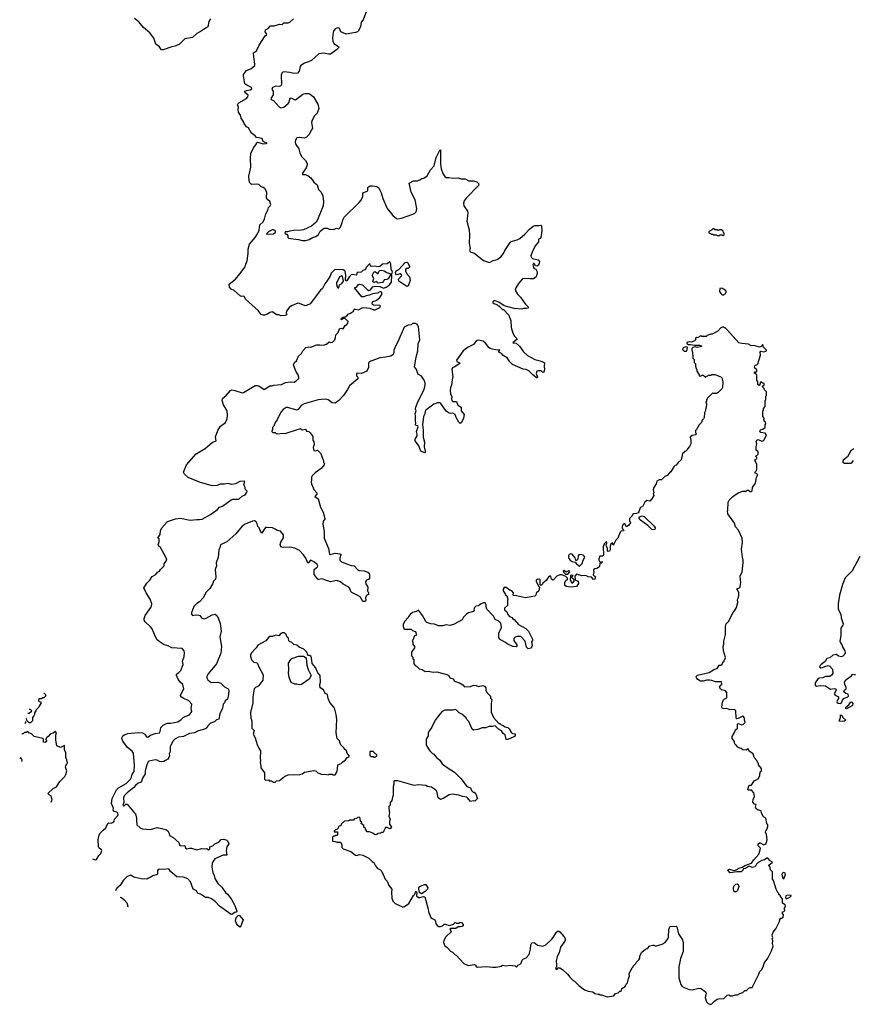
# Model space of a CAD drawing. Extents: x 2086813 to 2278017, y 548126 to 753336.
# Tile 2 of 256: x 2137746 to 2149136, y 567002 to 580461. Entities that reach past the tile are written whole.
import ezdxf

# ---------------------------------------------------------------- set-up
doc = ezdxf.new("R2010")
doc.units = 0

msp = doc.modelspace()

# ---------------------------------------------------------------- linework, layer by layer
at = {"layer": '0CON10XD'}
for points in [[(2140355, 580474), (2140332, 580435), (2140316, 580365), (2140286, 580344), (2140225, 580302), (2140165, 580273), (2140105, 580217), (2140002, 580198), (2139925, 580123), (2139865, 580098), (2139825, 580091), (2139705, 580051), (2139685, 580050), (2139668, 580065), (2139655, 580090), (2139604, 580125), (2139580, 580210), (2139522, 580282), (2139439, 580355), (2139372, 580432), (2139316, 580476)], [(2140898, 578562), (2140903, 578635), (2140944, 578716), (2140980, 578765), (2140982, 578778), (2140994, 578786), (2141075, 578766), (2141115, 578767), (2141129, 578775), (2141102, 578782), (2141075, 578798), (2141059, 578839), (2140980, 578850), (2140963, 578873), (2140915, 578908), (2140873, 578983), (2140847, 578997), (2140815, 579040), (2140800, 579075), (2140770, 579115), (2140761, 579155), (2140737, 579195), (2140731, 579235), (2140737, 579265), (2140724, 579295), (2140730, 579315), (2140739, 579325), (2140846, 579384), (2140864, 579405), (2140866, 579425), (2140861, 579435), (2140821, 579465), (2140817, 579475), (2140820, 579485), (2140843, 579495), (2140896, 579504), (2140916, 579515), (2140912, 579532), (2140848, 579565), (2140823, 579585), (2140803, 579695), (2140805, 579710), (2140845, 579767), (2140902, 579788), (2140959, 579835), (2140961, 579855), (2140943, 579953), (2140942, 580008), (2140980, 580035), (2141016, 580114), (2141099, 580241), (2141118, 580255), (2141122, 580265), (2141102, 580295), (2141105, 580323), (2141139, 580341), (2141175, 580376), (2141225, 580376), (2141295, 580399), (2141334, 580396), (2141353, 580417), (2141415, 580416), (2141438, 580425), (2141485, 580474)], [(2142486, 580584), (2142440, 580460), (2142414, 580426), (2142402, 580365), (2142371, 580305), (2142362, 580295), (2142335, 580287), (2142205, 580263), (2142135, 580297), (2142115, 580341), (2142105, 580348), (2142078, 580345), (2142057, 580335), (2142039, 580315), (2142029, 580285), (2142019, 580215), (2142024, 580165), (2142040, 580135), (2142100, 580095), (2142105, 580080), (2142075, 580047), (2141995, 579991), (2141965, 579988), (2141895, 580002), (2141835, 579996), (2141732, 579905), (2141694, 579884)], [(2141694, 579884), (2141637, 579865), (2141586, 579835), (2141578, 579822), (2141564, 579756), (2141540, 579730), (2141494, 579724), (2141435, 579739), (2141355, 579749), (2141332, 579738), (2141318, 579702), (2141324, 579576), (2141313, 579557), (2141295, 579548), (2141245, 579553), (2141198, 579535), (2141192, 579505), (2141210, 579485), (2141208, 579435), (2141176, 579385), (2141182, 579372), (2141214, 579355), (2141294, 579265), (2141316, 579254), (2141357, 579265), (2141415, 579317), (2141427, 579333), (2141436, 579374), (2141445, 579388), (2141455, 579392), (2141495, 579368), (2141515, 579366), (2141615, 579444), (2141645, 579453), (2141695, 579451), (2141715, 579444), (2141760, 579405), (2141818, 579305), (2141833, 579245), (2141809, 579181), (2141775, 579145), (2141741, 579089), (2141735, 579055), (2141746, 578975), (2141728, 578952), (2141700, 578890), (2141665, 578856), (2141638, 578842), (2141565, 578852), (2141535, 578846), (2141516, 578815), (2141510, 578785), (2141520, 578755), (2141561, 578695), (2141573, 578643), (2141595, 578589), (2141652, 578535), (2141674, 578495), (2141674, 578475), (2141662, 578438), (2141612, 578365), (2141610, 578345), (2141647, 578343), (2141682, 578332), (2141725, 578300), (2141765, 578239), (2141809, 578205), (2141831, 578142), (2141867, 578105), (2141890, 578055), (2141899, 577975), (2141891, 577915), (2141816, 577724), (2141795, 577692), (2141766, 577664), (2141735, 577637), (2141625, 577590), (2141595, 577583), (2141485, 577580), (2141435, 577572), (2141405, 577560), (2141375, 577560), (2141370, 577545), (2141385, 577530), (2141398, 577528), (2141408, 577505), (2141408, 577485), (2141420, 577475), (2141445, 577469), (2141556, 577456), (2141605, 577443), (2141655, 577443), (2141700, 577455), (2141746, 577484), (2141791, 577499), (2141827, 577525), (2141851, 577569), (2141905, 577610), (2141945, 577610), (2141985, 577592), (2141995, 577598), (2142035, 577592), (2142075, 577610), (2142107, 577603), (2142125, 577620), (2142145, 577660), (2142166, 577735), (2142180, 577760), (2142385, 577960), (2142411, 577995), (2142436, 578045), (2142434, 578096), (2142493, 578117), (2142502, 578128), (2142502, 578165), (2142510, 578175), (2142535, 578188), (2142565, 578192), (2142625, 578183), (2142654, 578164), (2142665, 578130), (2142686, 578096), (2142706, 578016), (2142765, 577878), (2142844, 577784), (2142895, 577742), (2142915, 577737), (2142965, 577750), (2143116, 577804), (2143145, 577817), (2143163, 577835), (2143172, 577878), (2143148, 577998), (2143094, 578105), (2143066, 578225), (2143125, 578256), (2143175, 578259), (2143215, 578270), (2143242, 578288), (2143268, 578295), (2143315, 578328), (2143360, 578410), (2143409, 578465), (2143435, 578578), (2143485, 578678), (2143495, 578680), (2143496, 578675), (2143494, 578485), (2143506, 578424), (2143529, 578359), (2143557, 578317), (2143575, 578306), (2143615, 578306), (2143655, 578296), (2143735, 578301), (2143775, 578287), (2143835, 578286), (2143885, 578260), (2143945, 578258), (2143990, 578245), (2144018, 578218), (2144013, 578195), (2143845, 578021), (2143819, 577985), (2143810, 577955), (2143816, 577915), (2143864, 577844), (2143871, 577815), (2143856, 577705), (2143887, 577587), (2143892, 577515), (2143887, 577405), (2143900, 577335), (2143894, 577305), (2143898, 577295), (2143912, 577285), (2143961, 577271), (2143995, 577237), (2144085, 577169), (2144166, 577144), (2144215, 577171), (2144272, 577185), (2144320, 577220), (2144358, 577265), (2144374, 577306), (2144446, 577414), (2144461, 577429), (2144542, 577452), (2144578, 577472), (2144650, 577530), (2144712, 577598), (2144762, 577638), (2144785, 577647), (2144845, 577647), (2144865, 577653), (2144875, 577642), (2144881, 577575), (2144868, 577482), (2144860, 577470), (2144835, 577463), (2144834, 577425), (2144796, 577373), (2144755, 577299), (2144729, 577235), (2144736, 577215), (2144755, 577196), (2144830, 577180), (2144849, 577155), (2144845, 577128), (2144832, 577105), (2144815, 577090), (2144795, 577097), (2144775, 577128), (2144765, 577128), (2144759, 577111), (2144765, 577074), (2144775, 577061), (2144799, 577049), (2144816, 577015), (2144818, 576992), (2144801, 576945), (2144765, 576919), (2144715, 576917), (2144645, 576924), (2144615, 576918), (2144560, 576855), (2144524, 576795), (2144518, 576765), (2144550, 576710), (2144589, 576669), (2144652, 576575), (2144693, 576535), (2144696, 576525), (2144690, 576520), (2144665, 576514), (2144630, 576515), (2144605, 576503), (2144502, 576512), (2144365, 576548), (2144295, 576598), (2144245, 576618), (2144223, 576617), (2144210, 576605), (2144212, 576592), (2144225, 576580), (2144265, 576570), (2144285, 576550), (2144295, 576550), (2144345, 576500), (2144355, 576500), (2144431, 576421), (2144456, 576345), (2144462, 576255), (2144484, 576175), (2144506, 576136), (2144540, 576105), (2144543, 576095), (2144483, 576045), (2144529, 576039), (2144575, 576000), (2144630, 575920), (2144685, 575870), (2144785, 575818), (2144859, 575799), (2144905, 575781), (2144919, 575769), (2144913, 575725), (2144915, 575675), (2144908, 575642), (2144895, 575637), (2144882, 575652), (2144865, 575659), (2144835, 575662), (2144814, 575655), (2144804, 575625), (2144820, 575575), (2144815, 575560), (2144759, 575605), (2144702, 575662), (2144665, 575678), (2144625, 575685), (2144480, 575750), (2144444, 575785), (2144408, 575838), (2144353, 575873), (2144328, 575898), (2144294, 575915), (2144293, 575925), (2144308, 575948), (2144274, 575944), (2144205, 575958), (2144175, 575966), (2144155, 575982), (2144109, 576039), (2144080, 576065), (2144015, 576082), (2143997, 576075), (2143978, 576062), (2143945, 576021), (2143875, 575985), (2143804, 575935), (2143714, 575805), (2143720, 575790), (2143763, 575765), (2143691, 575715), (2143659, 575701), (2143650, 575690), (2143666, 575575), (2143654, 575545), (2143644, 575465), (2143633, 575435), (2143627, 575385), (2143632, 575352), (2143650, 575305), (2143645, 575272), (2143650, 575255), (2143665, 575243), (2143715, 575242), (2143732, 575192), (2143779, 575165), (2143780, 575115), (2143817, 575065), (2143808, 575015), (2143781, 574955), (2143763, 574943), (2143745, 574961), (2143708, 575025), (2143694, 575065), (2143665, 575084), (2143635, 575080), (2143615, 575084), (2143575, 575111), (2143499, 575215), (2143485, 575223), (2143455, 575223), (2143404, 575205), (2143296, 575125), (2143285, 575105), (2143282, 575075), (2143263, 575035), (2143251, 574925), (2143261, 574855), (2143257, 574755), (2143277, 574685), (2143273, 574623), (2143288, 574565), (2143286, 574544), (2143278, 574542), (2143225, 574564), (2143199, 574635), (2143148, 574705), (2143151, 574725), (2143176, 574775), (2143178, 574795), (2143168, 574832), (2143192, 574895), (2143185, 574910), (2143164, 574914), (2143155, 574923), (2143158, 574945), (2143152, 574975), (2143156, 575045), (2143149, 575075), (2143163, 575115), (2143156, 575136), (2143160, 575165), (2143192, 575245), (2143272, 575405), (2143286, 575465), (2143286, 575495), (2143271, 575535), (2143235, 575587), (2143195, 575610), (2143185, 575623), (2143168, 575678), (2143142, 575715), (2143162, 575848), (2143184, 575934), (2143192, 576028), (2143212, 576085), (2143197, 576267), (2143180, 576285), (2143175, 576300), (2143162, 576302), (2143155, 576310), (2143115, 576310), (2143095, 576292), (2143053, 576287), (2143001, 576259), (2142914, 576056), (2142884, 576006), (2142860, 575945), (2142856, 575914), (2142851, 575885), (2142819, 575861), (2142745, 575846), (2142665, 575841), (2142520, 575785), (2142510, 575765), (2142510, 575705), (2142488, 575655), (2142416, 575624), (2142355, 575628), (2142347, 575623), (2142349, 575595), (2142367, 575575), (2142368, 575552), (2142252, 575455), (2142226, 575404), (2142172, 575325), (2142106, 575254), (2142055, 575220), (2142015, 575222), (2141960, 575265), (2141926, 575276), (2141825, 575263), (2141635, 575210), (2141592, 575188), (2141549, 575131), (2141536, 575124), (2141405, 575159), (2141385, 575158), (2141345, 575132), (2141316, 575094), (2141265, 574990), (2141238, 574955), (2141218, 574905), (2141202, 574885), (2141198, 574852), (2141190, 574845), (2141192, 574832), (2141205, 574820), (2141235, 574820), (2141250, 574805), (2141265, 574800), (2141345, 574808), (2141375, 574803), (2141585, 574872), (2141607, 574857), (2141655, 574862), (2141667, 574837), (2141695, 574832), (2141716, 574816), (2141752, 574762), (2141752, 574715), (2141765, 574690), (2141769, 574655), (2141754, 574614), (2141765, 574570), (2141785, 574567), (2141817, 574577), (2141862, 574532), (2141883, 574463), (2141897, 574437), (2141898, 574408), (2141910, 574395), (2141907, 574375), (2141865, 574326), (2141785, 574269), (2141742, 574228), (2141734, 574206), (2141733, 574165), (2141727, 574143), (2141732, 574115), (2141767, 574037), (2141806, 573995), (2141806, 573974), (2141780, 573945), (2141825, 573910), (2141856, 573796), (2141891, 573729)], [(2138739, 568991), (2138775, 568979), (2138795, 568984), (2138828, 569035), (2138855, 569063), (2138868, 569105), (2138865, 569115), (2138833, 569135), (2138821, 569155), (2138820, 569255), (2138833, 569313), (2138842, 569338), (2138885, 569383), (2138925, 569415), (2138952, 569475), (2138965, 569481), (2138995, 569480), (2139027, 569493), (2139036, 569505), (2139041, 569535), (2139089, 569585), (2139093, 569597), (2139088, 569615), (2139075, 569627), (2139039, 569639), (2139025, 569655), (2139026, 569685), (2139002, 569745), (2139009, 569815), (2139068, 569935), (2139098, 569962), (2139199, 570021), (2139259, 570081), (2139274, 570105), (2139284, 570146), (2139309, 570185), (2139315, 570265), (2139300, 570435), (2139282, 570462), (2139221, 570511), (2139155, 570599), (2139143, 570635), (2139146, 570655), (2139157, 570673), (2139175, 570687), (2139225, 570702), (2139365, 570719), (2139425, 570712), (2139456, 570695), (2139480, 570660), (2139496, 570654), (2139535, 570681), (2139595, 570702), (2139657, 570713), (2139667, 570733), (2139673, 570785), (2139705, 570819), (2139760, 570845), (2139805, 570844), (2139905, 570862), (2139954, 570896), (2139985, 570927), (2140065, 570957), (2140096, 571004), (2140090, 571045), (2140096, 571106), (2140059, 571149), (2139978, 571185), (2139955, 571202), (2139945, 571220), (2139945, 571230), (2139990, 571315), (2139977, 571375), (2139937, 571405), (2139910, 571445), (2139888, 571495), (2139888, 571515), (2139920, 571540), (2139946, 571565), (2139981, 571645), (2139971, 571695), (2139993, 571757), (2140000, 571805), (2139993, 571835), (2139965, 571866), (2139826, 571876), (2139775, 571901), (2139718, 571915), (2139650, 571960), (2139624, 571984), (2139601, 572025), (2139554, 572135), (2139533, 572163), (2139461, 572231), (2139449, 572255), (2139446, 572275), (2139461, 572315), (2139540, 572425), (2139549, 572445), (2139550, 572475), (2139530, 572540), (2139472, 572625), (2139443, 572697), (2139485, 572760), (2139525, 572798), (2139558, 572852), (2139605, 572878), (2139631, 572909), (2139656, 572924), (2139668, 572945), (2139720, 572995), (2139722, 573025), (2139743, 573055), (2139758, 573075), (2139748, 573105), (2139672, 573245), (2139648, 573265), (2139638, 573285), (2139650, 573325), (2139650, 573365), (2139640, 573375), (2139640, 573385), (2139667, 573423), (2139672, 573475), (2139690, 573515), (2139762, 573595), (2139795, 573613), (2139875, 573639), (2139945, 573646), (2140075, 573621), (2140165, 573630), (2140205, 573628), (2140240, 573635), (2140351, 573699), (2140448, 573765), (2140475, 573798), (2140515, 573813), (2140635, 573896), (2140665, 573906), (2140735, 573908), (2140745, 573912), (2140785, 573947), (2140825, 573968), (2140850, 574005), (2140852, 574015), (2140828, 574045), (2140827, 574067), (2140808, 574105), (2140820, 574155), (2140755, 574148), (2140695, 574116), (2140645, 574107), (2140595, 574122), (2140542, 574112), (2140485, 574111), (2140445, 574094), (2140375, 574090), (2140205, 574138), (2140050, 574205), (2139997, 574247), (2139984, 574275), (2140024, 574375), (2140156, 574525), (2140280, 574600), (2140375, 574682), (2140429, 574705), (2140422, 574758), (2140452, 574845), (2140492, 574905), (2140557, 574955), (2140581, 575005), (2140586, 575055), (2140581, 575115), (2140533, 575195), (2140514, 575254), (2140518, 575285), (2140568, 575322), (2140625, 575392), (2140645, 575400), (2140685, 575394), (2140785, 575361), (2140805, 575367), (2140965, 575460), (2140995, 575461), (2141012, 575455), (2141085, 575408), (2141165, 575454), (2141194, 575456), (2141215, 575466), (2141324, 575476), (2141380, 575500), (2141445, 575510), (2141495, 575508), (2141521, 575519), (2141560, 575555), (2141562, 575575), (2141551, 575605), (2141518, 575658), (2141487, 575745), (2141503, 575775), (2141530, 575800), (2141555, 575863), (2141595, 575899), (2141616, 575935), (2141655, 575981), (2141695, 575990), (2141725, 575986), (2141804, 576016), (2141848, 576018), (2141875, 576011), (2141910, 576015), (2141938, 576025), (2141975, 576058), (2141995, 576048), (2142019, 576051), (2142050, 576085), (2142063, 576115), (2142064, 576155), (2142096, 576185), (2142115, 576233), (2142135, 576244), (2142168, 576235), (2142191, 576279), (2142216, 576294), (2142230, 576315), (2142232, 576335), (2142226, 576346), (2142185, 576380), (2142175, 576382), (2142145, 576357), (2142139, 576365), (2142145, 576380), (2142165, 576397), (2142195, 576400), (2142218, 576412), (2142232, 576438), (2142265, 576451), (2142305, 576479), (2142317, 576503), (2142335, 576506), (2142375, 576495), (2142425, 576523), (2142448, 576528), (2142530, 576520), (2142585, 576496), (2142604, 576494), (2142669, 576525), (2142677, 576545), (2142669, 576555), (2142581, 576561), (2142568, 576568), (2142563, 576585), (2142573, 576607), (2142615, 576624), (2142665, 576664), (2142694, 576705), (2142694, 576734), (2142685, 576740), (2142665, 576739), (2142635, 576721), (2142597, 576717), (2142565, 576713), (2142526, 576694), (2142482, 576688), (2142445, 576671), (2142422, 576672), (2142320, 576795), (2142352, 576808), (2142375, 576840), (2142395, 576848), (2142429, 576835), (2142495, 576772), (2142515, 576761), (2142535, 576766), (2142571, 576809), (2142595, 576819), (2142666, 576816), (2142715, 576790), (2142755, 576807), (2142795, 576833), (2142826, 576875), (2142832, 576965), (2142825, 576980), (2142807, 576965), (2142780, 576920), (2142761, 576909), (2142725, 576904), (2142712, 576875), (2142702, 576868), (2142645, 576858), (2142634, 576863), (2142625, 576880), (2142585, 576867), (2142573, 576883), (2142583, 576925), (2142562, 576965), (2142585, 577012), (2142605, 577018), (2142635, 576990), (2142645, 576992), (2142652, 577018), (2142667, 577033), (2142687, 577037), (2142725, 577030), (2142764, 577004), (2142815, 576988), (2142825, 576986), (2142835, 576998), (2142839, 577015), (2142822, 577045), (2142816, 577125), (2142805, 577150), (2142767, 577123), (2142705, 577121), (2142665, 577087), (2142645, 577081), (2142595, 577094), (2142547, 577087), (2142539, 577095), (2142537, 577117), (2142525, 577122), (2142482, 577075), (2142465, 577042), (2142435, 577031), (2142411, 577009), (2142357, 577005), (2142350, 576975), (2142343, 576967), (2142295, 576979), (2142275, 576973), (2142251, 576949), (2142215, 576892), (2142205, 576892), (2142198, 576905), (2142203, 576965), (2142193, 577023), (2142165, 577040), (2142053, 577047), (2142002, 576995), (2141988, 576955), (2141943, 576885), (2141915, 576852), (2141882, 576785), (2141855, 576762), (2141714, 576576), (2141665, 576554), (2141645, 576551), (2141570, 576580), (2141546, 576584), (2141459, 576551), (2141428, 576525), (2141392, 576475), (2141388, 576455), (2141398, 576435), (2141392, 576425), (2141375, 576416), (2141315, 576412), (2141287, 576427), (2141258, 576428), (2141195, 576468), (2141165, 576460), (2141134, 576436), (2141095, 576423), (2141075, 576421), (2141045, 576429), (2141005, 576486), (2140835, 576635), (2140815, 576675), (2140805, 576680), (2140775, 576677), (2140759, 576685), (2140675, 576760), (2140635, 576776), (2140612, 576805), (2140609, 576845), (2140695, 576914), (2140755, 576985), (2140825, 577084), (2140835, 577120), (2140852, 577165), (2140868, 577265), (2140870, 577325), (2140888, 577392), (2140965, 577485), (2140994, 577535), (2141016, 577585), (2141029, 577655), (2141067, 577693), (2141092, 577735), (2141108, 577805), (2141136, 577855), (2141147, 577893), (2141169, 577915), (2141179, 577935), (2141166, 577975), (2141135, 577999), (2141120, 578025), (2141121, 578105), (2141095, 578152), (2141075, 578169), (2141045, 578176), (2141015, 578207), (2140984, 578214), (2140915, 578208), (2140889, 578229), (2140880, 578265), (2140877, 578323), (2140904, 578444), (2140898, 578562)], [(2141125, 577530), (2141215, 577532), (2141240, 577555), (2141240, 577575), (2141215, 577588), (2141195, 577588), (2141165, 577570), (2141155, 577570), (2141120, 577535), (2141125, 577530)], [(2147355, 577510), (2147370, 577525), (2147370, 577545), (2147362, 577552), (2147358, 577568), (2147335, 577590), (2147305, 577590), (2147298, 577582), (2147285, 577580), (2147275, 577590), (2147245, 577590), (2147235, 577600), (2147215, 577600), (2147198, 577582), (2147160, 577565), (2147162, 577552), (2147172, 577542), (2147188, 577538), (2147195, 577530), (2147215, 577530), (2147225, 577520), (2147265, 577520), (2147275, 577510), (2147305, 577510), (2147315, 577520), (2147345, 577520), (2147355, 577510)], [(2143035, 576814), (2142928, 576885), (2142924, 576916), (2142967, 576965), (2142963, 576975), (2142945, 576989), (2142895, 576972), (2142885, 576985), (2142882, 577005), (2142892, 577028), (2142926, 577044), (2143015, 577140), (2143035, 577148), (2143043, 577143), (2143077, 577085), (2143055, 577060), (2143025, 577060), (2143018, 577045), (2143018, 577028), (2143036, 576985), (2143072, 576945), (2143083, 576895), (2143053, 576825), (2143035, 576814)], [(2142105, 576796), (2142118, 576835), (2142149, 576855), (2142169, 576885), (2142158, 576955), (2142149, 576959), (2142117, 576945), (2142095, 576897), (2142073, 576867), (2142073, 576843), (2142085, 576808), (2142095, 576796), (2142105, 576796)], [(2147365, 576700), (2147372, 576708), (2147388, 576712), (2147392, 576728), (2147400, 576735), (2147398, 576748), (2147368, 576778), (2147352, 576782), (2147345, 576790), (2147312, 576788), (2147310, 576745), (2147325, 576720), (2147345, 576700), (2147365, 576700)], [(2147185, 567002), (2147205, 567010), (2147240, 567045), (2147278, 567072), (2147295, 567078), (2147365, 567080), (2147413, 567127), (2147435, 567130), (2147458, 567118), (2147485, 567118), (2147525, 567130), (2147555, 567130), (2147588, 567152), (2147627, 567163), (2147655, 567190), (2147675, 567190), (2147710, 567225), (2147725, 567232), (2147756, 567234), (2147847, 567415), (2147854, 567446), (2147880, 567475), (2147904, 567516), (2147920, 567565), (2147968, 567635), (2148018, 567735), (2148040, 567795), (2148032, 567835), (2148037, 567873), (2148028, 567895), (2148038, 567915), (2148030, 567925), (2148028, 567952), (2148043, 567987), (2148077, 568033), (2148130, 568135), (2148133, 568157), (2148145, 568180), (2148155, 568180), (2148178, 568195), (2148182, 568225), (2148170, 568245), (2148170, 568265), (2148185, 568270), (2148200, 568285), (2148197, 568307), (2148190, 568315), (2148205, 568330), (2148210, 568345), (2148205, 568360), (2148170, 568385), (2148170, 568445), (2148140, 568475), (2148140, 568485), (2148120, 568505), (2148120, 568515), (2148105, 568530), (2148080, 568575), (2148047, 568697), (2148030, 568715), (2148030, 568815), (2148005, 568840), (2148000, 568855), (2148000, 568875), (2147980, 568895), (2147980, 568905), (2148030, 568945), (2148000, 568965), (2147968, 568998), (2147955, 569000), (2147922, 568978), (2147885, 568970), (2147835, 568942), (2147815, 568920), (2147795, 568882), (2147755, 568873), (2147715, 568889), (2147704, 568886), (2147665, 568857), (2147635, 568852), (2147619, 568821), (2147605, 568811), (2147546, 568814), (2147455, 568800), (2147420, 568835), (2147428, 568845), (2147445, 568850), (2147505, 568830), (2147525, 568836), (2147585, 568869), (2147624, 568876), (2147655, 568901), (2147747, 568933), (2147775, 568976), (2147845, 569053), (2147861, 569095), (2147868, 569135), (2147835, 569170), (2147838, 569195), (2147855, 569210), (2147865, 569210), (2147915, 569183), (2147935, 569192), (2147950, 569210), (2147960, 569255), (2147952, 569325), (2147938, 569355), (2147940, 569375), (2147950, 569385), (2147969, 569431), (2147967, 569455), (2147953, 569473), (2147940, 569545), (2147910, 569565), (2147882, 569615), (2147878, 569645), (2147850, 569655), (2147837, 569657), (2147810, 569675), (2147802, 569695), (2147810, 569735), (2147785, 569740), (2147764, 569765), (2147766, 569804), (2147786, 569845), (2147775, 569892), (2147745, 569928), (2147705, 569929), (2147697, 569935), (2147696, 569945), (2147715, 570000), (2147745, 569998), (2147781, 570059), (2147838, 570085), (2147860, 570125), (2147860, 570155), (2147870, 570185), (2147880, 570195), (2147880, 570225), (2147840, 570275), (2147840, 570295), (2147830, 570305), (2147820, 570335), (2147782, 570375), (2147768, 570428), (2147717, 570457), (2147695, 570500), (2147672, 570478), (2147625, 570482), (2147605, 570500), (2147585, 570502), (2147557, 570517), (2147536, 570546), (2147522, 570555), (2147514, 570574), (2147512, 570595), (2147482, 570635), (2147483, 570665), (2147514, 570716), (2147528, 570755), (2147552, 570778), (2147555, 570830), (2147565, 570840), (2147615, 570822), (2147635, 570830), (2147660, 570855), (2147650, 570885), (2147650, 570915), (2147640, 570925), (2147640, 570935), (2147625, 570942), (2147565, 570907), (2147543, 570903), (2147534, 570915), (2147532, 571012), (2147515, 571030), (2147455, 571028), (2147406, 571046), (2147365, 571042), (2147348, 571048), (2147338, 571065), (2147348, 571132), (2147362, 571165), (2147375, 571178), (2147396, 571184), (2147407, 571195), (2147407, 571265), (2147390, 571285), (2147335, 571300), (2147322, 571312), (2147310, 571345), (2147318, 571352), (2147320, 571365), (2147335, 571370), (2147342, 571385), (2147335, 571408), (2147255, 571408), (2147205, 571428), (2147172, 571432), (2147135, 571432), (2147085, 571420), (2147049, 571421), (2147011, 571441), (2146993, 571465), (2146988, 571485), (2147008, 571502), (2147165, 571539), (2147238, 571582), (2147275, 571594), (2147302, 571638), (2147325, 571640), (2147350, 571655), (2147352, 571678), (2147370, 571695), (2147370, 571705), (2147380, 571715), (2147388, 571745), (2147364, 571834), (2147360, 571895), (2147368, 571925), (2147368, 571965), (2147390, 572055), (2147388, 572165), (2147400, 572205), (2147435, 572240), (2147488, 572355), (2147515, 572380), (2147538, 572425), (2147558, 572495), (2147552, 572535), (2147568, 572565), (2147570, 572595), (2147570, 572625), (2147557, 572657), (2147542, 572675), (2147552, 572688), (2147583, 572697), (2147592, 572705), (2147594, 572746), (2147600, 572765), (2147592, 572855), (2147616, 572914), (2147632, 573035), (2147632, 573075), (2147620, 573115), (2147607, 573225), (2147622, 573315), (2147617, 573373), (2147568, 573485), (2147528, 573528), (2147515, 573580), (2147422, 573705), (2147418, 573745), (2147422, 573755), (2147427, 573865), (2147438, 573895), (2147490, 573945), (2147565, 573992), (2147625, 574018), (2147672, 574018), (2147685, 574028), (2147705, 574028), (2147725, 574012), (2147745, 574012), (2147755, 574020), (2147760, 574065), (2147802, 574125), (2147812, 574205), (2147830, 574245), (2147792, 574265), (2147798, 574285), (2147815, 574300), (2147820, 574315), (2147820, 574385), (2147790, 574435), (2147790, 574445), (2147805, 574450), (2147820, 574465), (2147818, 574478), (2147800, 574495), (2147818, 574502), (2147835, 574520), (2147838, 574535), (2147836, 574556), (2147810, 574575), (2147810, 574625), (2147820, 574665), (2147810, 574695), (2147817, 574713), (2147835, 574723), (2147885, 574702), (2147915, 574710), (2147950, 574785), (2147933, 574807), (2147875, 574820), (2147859, 574835), (2147866, 574854), (2147900, 574865), (2147930, 574885), (2147932, 574925), (2147940, 574935), (2147938, 574958), (2147920, 574975), (2147918, 574988), (2147910, 574995), (2147918, 575002), (2147920, 575015), (2147900, 575035), (2147900, 575115), (2147908, 575122), (2147910, 575145), (2147930, 575175), (2147930, 575255), (2147940, 575265), (2147940, 575315), (2147950, 575325), (2147950, 575375), (2147922, 575402), (2147918, 575418), (2147890, 575445), (2147918, 575472), (2147918, 575488), (2147902, 575492), (2147875, 575510), (2147862, 575498), (2147860, 575475), (2147848, 575462), (2147830, 575475), (2147830, 575515), (2147820, 575525), (2147820, 575605), (2147780, 575635), (2147792, 575648), (2147805, 575640), (2147820, 575655), (2147820, 575675), (2147780, 575705), (2147788, 575712), (2147792, 575728), (2147802, 575738), (2147818, 575742), (2147832, 575758), (2147868, 575875), (2147862, 575918), (2147875, 575928), (2147915, 575923), (2147950, 575935), (2147950, 575945), (2147910, 575985), (2147898, 576018), (2147890, 576015), (2147890, 576005), (2147878, 575992), (2147855, 575986), (2147795, 576002), (2147737, 576007), (2147704, 576024), (2147615, 576033), (2147574, 576044), (2147419, 576219), (2147385, 576250), (2147375, 576250), (2147365, 576260), (2147345, 576260), (2147325, 576250), (2147285, 576202), (2147207, 576163), (2147188, 576162), (2147138, 576142), (2147125, 576130), (2147065, 576130), (2147055, 576138), (2147012, 576118), (2147005, 576110), (2146995, 576120), (2146982, 576108), (2146980, 576085), (2146965, 576070), (2146925, 576052), (2146895, 576058), (2146875, 576052), (2146860, 576045), (2146860, 576035), (2146885, 576020), (2146913, 576023), (2146965, 576012), (2147035, 576013), (2147060, 576005), (2147060, 575995), (2147045, 575988), (2147005, 575980), (2146975, 575990), (2146942, 575978), (2146930, 575965), (2146930, 575935), (2146940, 575925), (2146943, 575833), (2146960, 575815), (2146960, 575775), (2146980, 575755), (2146980, 575725), (2146990, 575695), (2147000, 575685), (2147000, 575655), (2147030, 575605), (2147032, 575592), (2147055, 575590), (2147065, 575600), (2147085, 575600), (2147115, 575570), (2147132, 575588), (2147148, 575592), (2147155, 575600), (2147195, 575600), (2147205, 575610), (2147245, 575612), (2147325, 575580), (2147340, 575565), (2147352, 575512), (2147348, 575435), (2147340, 575415), (2147285, 575360), (2147275, 575360), (2147265, 575350), (2147225, 575350), (2147215, 575360), (2147140, 575285), (2147138, 575272), (2147130, 575265), (2147130, 575245), (2147120, 575235), (2147120, 575225), (2147130, 575215), (2147130, 575195), (2147112, 575105), (2147102, 575085), (2147097, 575023), (2147090, 575005), (2147070, 574985), (2147060, 574955), (2147030, 574925), (2146995, 574860), (2146980, 574845), (2146980, 574815), (2146990, 574805), (2146990, 574795), (2146980, 574785), (2146934, 574776), (2146908, 574755), (2146918, 574715), (2146918, 574665), (2146900, 574625), (2146870, 574595), (2146867, 574583), (2146848, 574562), (2146832, 574558), (2146818, 574542), (2146802, 574538), (2146800, 574505), (2146782, 574445), (2146745, 574410), (2146715, 574370), (2146700, 574365), (2146685, 574350), (2146645, 574280)], [(2146855, 575932), (2146867, 575953), (2146870, 575985), (2146845, 575989), (2146810, 575975), (2146802, 575955), (2146812, 575942), (2146825, 575932), (2146855, 575932)], [(2149145, 574596), (2149104, 574566), (2149056, 574484), (2149000, 574440), (2148992, 574425), (2148995, 574413), (2149015, 574400), (2149105, 574398), (2149118, 574405), (2149140, 574435)], [(2146645, 574280), (2146624, 574266), (2146595, 574230), (2146561, 574219), (2146517, 574173), (2146485, 574170), (2146450, 574155), (2146442, 574115), (2146410, 574065), (2146403, 574035), (2146410, 573995), (2146402, 573985), (2146410, 573955), (2146385, 573910), (2146355, 573880), (2146315, 573890), (2146290, 573865), (2146256, 573804), (2146232, 573798), (2146222, 573788), (2146207, 573735), (2146195, 573722), (2146175, 573710), (2146135, 573708), (2146125, 573700), (2146115, 573680), (2146080, 573645), (2146080, 573615), (2146092, 573585), (2146069, 573551), (2146035, 573530), (2146015, 573570), (2146005, 573572), (2145992, 573565), (2145978, 573535), (2145978, 573515), (2145982, 573502), (2146000, 573485), (2145998, 573472), (2145965, 573470), (2145950, 573455), (2145918, 573375), (2145892, 573345), (2145865, 573290), (2145855, 573280), (2145845, 573310), (2145825, 573290), (2145813, 573265), (2145812, 573215), (2145803, 573197), (2145785, 573190), (2145778, 573198), (2145778, 573235), (2145762, 573265), (2145760, 573285), (2145768, 573305), (2145765, 573330), (2145730, 573295), (2145718, 573255), (2145722, 573145), (2145712, 573128), (2145675, 573130), (2145657, 573093), (2145658, 573075), (2145667, 573057), (2145675, 573050), (2145705, 573050), (2145710, 573045), (2145695, 573030), (2145675, 573030), (2145668, 572985), (2145656, 572974), (2145632, 572958), (2145603, 572957), (2145588, 572942), (2145592, 572915), (2145582, 572875), (2145612, 572845), (2145610, 572825), (2145602, 572815), (2145585, 572810), (2145559, 572839), (2145515, 572844), (2145480, 572865), (2145425, 572860), (2145355, 572880), (2145330, 572855), (2145338, 572808), (2145342, 572802), (2145376, 572786), (2145383, 572755), (2145355, 572713), (2145275, 572704), (2145215, 572713), (2145196, 572725), (2145194, 572766), (2145205, 572792), (2145230, 572815), (2145230, 572825), (2145208, 572848), (2145155, 572872), (2145125, 572872), (2145085, 572853), (2145035, 572800), (2145013, 572815), (2145005, 572852), (2144995, 572858), (2144975, 572848), (2144938, 572795), (2144895, 572760), (2144890, 572745), (2144875, 572730), (2144862, 572732), (2144858, 572738), (2144858, 572805), (2144845, 572813), (2144815, 572810), (2144802, 572798), (2144804, 572785), (2144835, 572720), (2144850, 572705), (2144840, 572655), (2144805, 572620), (2144800, 572595), (2144785, 572580), (2144655, 572560), (2144535, 572588), (2144495, 572590), (2144490, 572595), (2144492, 572625), (2144470, 572655), (2144443, 572663), (2144395, 572698), (2144365, 572700), (2144353, 572677), (2144352, 572655), (2144380, 572615), (2144380, 572605), (2144400, 572585), (2144418, 572535), (2144412, 572525), (2144410, 572455), (2144370, 572415), (2144370, 572395), (2144400, 572365), (2144415, 572330), (2144440, 572305), (2144475, 572290), (2144480, 572275), (2144503, 572263), (2144560, 572195), (2144661, 572141), (2144698, 572105), (2144752, 571995), (2144752, 571975), (2144740, 571955), (2144748, 571905), (2144735, 571870), (2144695, 571860), (2144672, 571882), (2144652, 571965), (2144595, 572030), (2144548, 572032), (2144515, 572020), (2144498, 572002), (2144498, 571975), (2144537, 571917), (2144540, 571895), (2144535, 571890), (2144485, 571893), (2144405, 571928), (2144385, 571948), (2144304, 571994), (2144292, 572015), (2144292, 572075), (2144330, 572155), (2144322, 572212), (2144295, 572240), (2144244, 572264), (2144219, 572309), (2144130, 572405), (2144120, 572435), (2144120, 572465), (2144105, 572490), (2144085, 572490), (2144050, 572475), (2144015, 572450), (2143980, 572445), (2143962, 572425), (2143952, 572395), (2143958, 572382), (2143945, 572370), (2143878, 572352), (2143850, 572335), (2143810, 572295), (2143793, 572257), (2143750, 572235), (2143675, 572192), (2143625, 572182), (2143575, 572190), (2143523, 572177), (2143467, 572177), (2143415, 572198), (2143363, 572203), (2143311, 572221), (2143294, 572234), (2143252, 572315), (2143195, 572390), (2143165, 572372), (2143115, 572360), (2143081, 572329), (2143060, 572305), (2143060, 572295), (2143002, 572235), (2142987, 572195), (2142987, 572165), (2142995, 572140), (2143008, 572128), (2143095, 572128), (2143112, 572112), (2143148, 572098), (2143160, 572085), (2143162, 572062), (2143170, 572055), (2143158, 572042), (2143142, 572038), (2143118, 571982), (2143110, 571975), (2143112, 571962), (2143120, 571955), (2143120, 571925), (2143140, 571895), (2143140, 571875), (2143100, 571815), (2143100, 571765), (2143118, 571748), (2143120, 571725), (2143130, 571715), (2143130, 571655), (2143155, 571630), (2143170, 571625), (2143205, 571590), (2143247, 571577), (2143285, 571552), (2143325, 571558), (2143395, 571542), (2143445, 571548), (2143582, 571512), (2143608, 571495), (2143624, 571464), (2143670, 571450), (2143685, 571421), (2143757, 571397), (2143799, 571369), (2143825, 571342), (2143905, 571348), (2143947, 571363), (2143982, 571358), (2144015, 571348), (2144075, 571358), (2144095, 571350), (2144115, 571330), (2144113, 571293), (2144135, 571260), (2144180, 571215), (2144180, 571185), (2144197, 571167), (2144188, 571115), (2144188, 570995), (2144218, 570925), (2144292, 570842), (2144305, 570840), (2144323, 570823), (2144345, 570818), (2144380, 570795), (2144416, 570786), (2144436, 570766), (2144467, 570715), (2144485, 570703), (2144515, 570698), (2144518, 570675), (2144508, 570662), (2144415, 570624), (2144395, 570623), (2144378, 570685), (2144354, 570704), (2144329, 570739), (2144290, 570765), (2144245, 570810), (2144205, 570800), (2144155, 570798), (2144115, 570782), (2144065, 570780), (2144005, 570757), (2143948, 570748), (2143930, 570765), (2143885, 570870), (2143857, 570897), (2143846, 570916), (2143785, 570968), (2143750, 570985), (2143715, 571022), (2143695, 571030), (2143665, 571023), (2143557, 571023), (2143520, 571005), (2143485, 570970), (2143423, 570885), (2143378, 570792), (2143346, 570744), (2143328, 570715), (2143326, 570674), (2143302, 570625), (2143298, 570595), (2143302, 570545), (2143352, 570465), (2143385, 570432), (2143403, 570423), (2143442, 570375), (2143488, 570338), (2143518, 570288), (2143585, 570238), (2143688, 570175), (2143778, 570085), (2143855, 569978), (2143905, 569960), (2143920, 569925), (2143942, 569902), (2143955, 569900), (2143978, 569875), (2144003, 569817), (2143965, 569778), (2143945, 569784), (2143905, 569774), (2143866, 569826), (2143854, 569834), (2143795, 569843), (2143745, 569863), (2143655, 569876), (2143614, 569866), (2143533, 569817), (2143495, 569804), (2143464, 569824), (2143444, 569914), (2143427, 569935), (2143375, 569971), (2143320, 569980), (2143294, 569994), (2143195, 570002), (2143137, 569993), (2142915, 570058), (2142864, 570056), (2142858, 570045), (2142858, 570005), (2142848, 569975), (2142850, 569855), (2142838, 569832), (2142832, 569788), (2142810, 569755), (2142807, 569723), (2142790, 569705), (2142788, 569675), (2142797, 569625), (2142790, 569575), (2142810, 569535), (2142800, 569505), (2142800, 569465), (2142828, 569425), (2142819, 569411), (2142805, 569402), (2142765, 569420), (2142745, 569420), (2142728, 569382), (2142720, 569375), (2142718, 569362), (2142708, 569352), (2142685, 569350), (2142677, 569343), (2142643, 569337), (2142627, 569323), (2142605, 569320), (2142593, 569323), (2142572, 569342), (2142525, 569358), (2142495, 569360), (2142470, 569395), (2142470, 569405), (2142450, 569425), (2142448, 569448), (2142412, 569472), (2142420, 569495), (2142402, 569502), (2142400, 569545), (2142385, 569560), (2142362, 569558), (2142348, 569542), (2142322, 569538), (2142305, 569520), (2142255, 569520), (2142245, 569510), (2142183, 569507), (2142140, 569465), (2142138, 569452), (2142128, 569442), (2142112, 569438), (2142102, 569428), (2142098, 569412), (2142078, 569392), (2142062, 569388), (2142042, 569368), (2142045, 569360), (2142088, 569358), (2142090, 569325), (2142078, 569312), (2142062, 569308), (2142055, 569300), (2142035, 569300), (2142022, 569288), (2142022, 569232), (2142055, 569230), (2142085, 569218), (2142128, 569218), (2142147, 569187), (2142148, 569148), (2142165, 569128), (2142271, 569091), (2142335, 569040), (2142355, 569038), (2142376, 569044), (2142395, 569048), (2142435, 569042), (2142515, 568998), (2142564, 568954), (2142585, 568942), (2142606, 568896), (2142635, 568858), (2142667, 568847), (2142695, 568820), (2142738, 568715), (2142768, 568685), (2142792, 568625), (2142832, 568575), (2142828, 568535), (2142832, 568455), (2142843, 568413), (2142875, 568380), (2142888, 568378), (2142895, 568370), (2142968, 568338), (2142975, 568330), (2143005, 568340), (2143065, 568380), (2143125, 568490), (2143143, 568507), (2143153, 568535), (2143165, 568547), (2143171, 568525), (2143170, 568485), (2143193, 568463), (2143215, 568462), (2143265, 568478), (2143281, 568471), (2143328, 568305), (2143330, 568265), (2143365, 568190), (2143380, 568175), (2143418, 568155), (2143428, 568135), (2143431, 568105), (2143450, 568080), (2143475, 568066), (2143496, 568064), (2143524, 568076), (2143545, 568098), (2143565, 568098), (2143615, 568080), (2143673, 568097), (2143695, 568120), (2143708, 568118), (2143715, 568110), (2143745, 568110), (2143763, 568127), (2143782, 568122)], [(2141891, 573729), (2141914, 573645), (2141914, 573635), (2141894, 573605), (2141886, 573565), (2141906, 573466), (2141904, 573375), (2141964, 573235), (2141979, 573155), (2141985, 573149), (2141995, 573150), (2142055, 573171), (2142122, 573162), (2142132, 573155), (2142134, 573145), (2142121, 573099), (2142122, 573075), (2142145, 573052), (2142275, 572999), (2142316, 572996), (2142360, 572945), (2142383, 572933), (2142455, 572929), (2142501, 572911), (2142520, 572895), (2142526, 572875), (2142527, 572825), (2142516, 572814), (2142485, 572800), (2142470, 572775), (2142475, 572748), (2142502, 572705), (2142498, 572655), (2142510, 572625), (2142510, 572605), (2142485, 572590), (2142471, 572565), (2142476, 572524), (2142462, 572508), (2142435, 572507), (2142400, 572570), (2142368, 572592), (2142283, 572633), (2142271, 572645), (2142259, 572685), (2142243, 572703), (2142165, 572743), (2142128, 572778), (2142075, 572794), (2141995, 572779), (2141925, 572799), (2141885, 572817), (2141835, 572808), (2141820, 572815), (2141768, 572878), (2141769, 572945), (2141795, 572969), (2141813, 572977), (2141820, 572995), (2141812, 573012), (2141774, 573045), (2141725, 573072), (2141715, 573070), (2141703, 573045), (2141685, 573033), (2141655, 573101), (2141625, 573148), (2141569, 573205), (2141505, 573238), (2141435, 573251), (2141345, 573248), (2141316, 573256), (2141307, 573287), (2141315, 573318), (2141350, 573380), (2141350, 573420), (2141308, 573468), (2141265, 573478), (2141235, 573499), (2141198, 573515), (2141125, 573522), (2141105, 573518), (2141080, 573490), (2141055, 573442), (2141035, 573470), (2141017, 573515), (2140999, 573535), (2140990, 573570), (2140975, 573596), (2140955, 573610), (2140925, 573606), (2140827, 573565), (2140785, 573538), (2140698, 573435), (2140576, 573325), (2140488, 573285), (2140479, 573241), (2140467, 573213), (2140458, 573112), (2140438, 573065), (2140432, 573035), (2140434, 572995), (2140419, 572945), (2140426, 572845), (2140420, 572815), (2140394, 572786), (2140383, 572755), (2140343, 572685), (2140296, 572634), (2140255, 572558), (2140204, 572506), (2140165, 572483), (2140125, 572439), (2140094, 572355), (2140094, 572334), (2140108, 572318), (2140145, 572327), (2140195, 572320), (2140208, 572315), (2140235, 572280), (2140265, 572270), (2140295, 572279), (2140375, 572326), (2140415, 572333), (2140440, 572315), (2140459, 572285), (2140485, 572207), (2140498, 572105), (2140481, 572025), (2140502, 571895), (2140495, 571804), (2140435, 571655), (2140322, 571518), (2140304, 571485), (2140302, 571465), (2140317, 571437), (2140363, 571403), (2140455, 571404), (2140495, 571391), (2140543, 571343), (2140593, 571313), (2140604, 571295), (2140598, 571235), (2140584, 571175), (2140555, 571151), (2140546, 571124), (2140528, 571105), (2140519, 571051), (2140480, 570975), (2140465, 570902), (2140435, 570892), (2140406, 570864), (2140355, 570845), (2140322, 570815), (2140305, 570782), (2140285, 570766), (2140175, 570736), (2140135, 570715), (2140065, 570703), (2139985, 570664), (2139915, 570652), (2139864, 570625), (2139842, 570605), (2139800, 570525), (2139800, 570455), (2139787, 570425), (2139791, 570401), (2139784, 570375), (2139769, 570355), (2139737, 570335), (2139715, 570322), (2139685, 570319), (2139655, 570323), (2139625, 570339), (2139596, 570344), (2139513, 570325), (2139503, 570317), (2139485, 570277), (2139460, 570195), (2139459, 570155), (2139426, 570095), (2139409, 570051), (2139395, 570036), (2139365, 570023), (2139328, 569995), (2139305, 569964), (2139215, 569895), (2139175, 569854), (2139163, 569825), (2139167, 569763), (2139157, 569725), (2139165, 569714), (2139175, 569714), (2139195, 569740), (2139216, 569736), (2139305, 569628), (2139330, 569605), (2139342, 569545), (2139340, 569515), (2139348, 569455), (2139393, 569415), (2139425, 569400), (2139534, 569394), (2139625, 569419), (2139745, 569394), (2139772, 569372), (2139789, 569339), (2139795, 569310), (2139845, 569282), (2139921, 569215), (2139932, 569175), (2139945, 569167), (2140004, 569174), (2140013, 569143), (2140028, 569128), (2140065, 569137), (2140095, 569137), (2140165, 569112), (2140235, 569131), (2140275, 569126), (2140305, 569131), (2140325, 569116), (2140343, 569125), (2140342, 569155), (2140385, 569167), (2140413, 569195), (2140465, 569219), (2140498, 569255), (2140535, 569261), (2140575, 569245), (2140587, 569235), (2140602, 569198), (2140577, 569155), (2140567, 569105), (2140577, 569043), (2140525, 569040), (2140411, 568989), (2140378, 568935), (2140372, 568875), (2140384, 568805), (2140402, 568765), (2140411, 568721), (2140454, 568654), (2140506, 568605), (2140560, 568530), (2140585, 568510), (2140617, 568467), (2140635, 568445), (2140685, 568354), (2140713, 568275), (2140706, 568264), (2140682, 568258), (2140652, 568235), (2140635, 568230), (2140475, 568342), (2140417, 568407), (2140365, 568446), (2140325, 568462), (2140284, 568464), (2140216, 568506), (2140178, 568518), (2140160, 568555), (2140115, 568578), (2140078, 568678), (2140045, 568718), (2139985, 568740), (2139895, 568743), (2139806, 568816), (2139786, 568856), (2139706, 568846), (2139655, 568850), (2139636, 568844), (2139627, 568833), (2139630, 568795), (2139623, 568777), (2139565, 568758), (2139530, 568735), (2139496, 568724), (2139485, 568712), (2139407, 568717), (2139326, 568736), (2139295, 568747), (2139265, 568769), (2139215, 568749), (2139162, 568695), (2139118, 568625), (2139079, 568595), (2139064, 568575), (2139056, 568552)], [(2146405, 573488), (2146384, 573494), (2146327, 573547), (2146229, 573618), (2146208, 573645), (2146218, 573665), (2146245, 573681), (2146279, 573668), (2146416, 573536), (2146427, 573515), (2146425, 573494), (2146405, 573488)], [(2145395, 572990), (2145432, 573028), (2145444, 573075), (2145464, 573105), (2145466, 573115), (2145460, 573130), (2145445, 573141), (2145425, 573146), (2145395, 573152), (2145385, 573148), (2145377, 573133), (2145372, 573085), (2145355, 573068), (2145345, 573070), (2145338, 573105), (2145294, 573154), (2145275, 573160), (2145255, 573149), (2145246, 573134), (2145244, 573114), (2145250, 573095), (2145267, 573075), (2145295, 573056), (2145337, 573047), (2145355, 573022), (2145395, 572990)], [(2149227, 573125), (2149121, 572929), (2149025, 572830), (2148989, 572741), (2148948, 572595), (2148931, 572475), (2148930, 572410), (2148965, 572330), (2148972, 572285), (2148996, 572205), (2148994, 572186), (2148967, 572145), (2148968, 572045), (2148954, 571964), (2148962, 571942), (2148981, 571921), (2148988, 571888), (2149019, 571835), (2149024, 571805), (2149018, 571785), (2148995, 571761), (2148975, 571754), (2148932, 571762), (2148905, 571783), (2148855, 571773), (2148815, 571738), (2148775, 571729), (2148751, 571689), (2148696, 571645), (2148684, 571635), (2148676, 571615), (2148692, 571602), (2148715, 571604), (2148745, 571620), (2148793, 571633), (2148817, 571625), (2148854, 571585), (2148856, 571525), (2148840, 571500), (2148815, 571483), (2148755, 571484), (2148720, 571465), (2148675, 571462), (2148656, 571454), (2148613, 571395), (2148615, 571364), (2148635, 571349), (2148685, 571362), (2148755, 571356), (2148825, 571310), (2148875, 571318), (2148893, 571315), (2148901, 571305), (2148900, 571295), (2148874, 571245), (2148888, 571228), (2148932, 571205), (2148933, 571185), (2148911, 571135), (2148914, 571124), (2148928, 571118), (2148955, 571116), (2148974, 571125), (2148989, 571161), (2149008, 571182), (2149060, 571205), (2149070, 571215), (2149065, 571240), (2149032, 571252), (2149014, 571264), (2149008, 571275), (2149014, 571296), (2149038, 571315), (2149041, 571335), (2149022, 571375), (2149018, 571405), (2149035, 571436), (2149069, 571465), (2149105, 571486), (2149125, 571512), (2149135, 571516), (2149165, 571507)], [(2145235, 572880), (2145262, 572915), (2145255, 572928), (2145245, 572928), (2145215, 572910), (2145185, 572932), (2145172, 572925), (2145175, 572910), (2145202, 572882), (2145235, 572880)], [(2145305, 572762), (2145320, 572785), (2145320, 572805), (2145292, 572832), (2145290, 572845), (2145310, 572865), (2145285, 572870), (2145270, 572865), (2145268, 572805), (2145292, 572765), (2145305, 572762)], [(2141235, 570040), (2141253, 570057), (2141295, 570062), (2141364, 570116), (2141415, 570139), (2141575, 570143), (2141605, 570153), (2141636, 570174), (2141765, 570198), (2141797, 570187), (2141818, 570168), (2141885, 570142), (2141915, 570150), (2141965, 570140), (2141975, 570150), (2142015, 570150), (2142025, 570140), (2142055, 570140), (2142080, 570175), (2142090, 570215), (2142094, 570276), (2142140, 570295), (2142161, 570319), (2142196, 570344), (2142222, 570378), (2142250, 570385), (2142248, 570398), (2142220, 570435), (2142210, 570465), (2142180, 570495), (2142180, 570505), (2142128, 570555), (2142118, 570605), (2142082, 570635), (2142070, 570715), (2142080, 570895), (2142072, 570965), (2142052, 571035), (2142038, 571065), (2141985, 571130), (2141963, 571183), (2141950, 571235), (2141922, 571252), (2141895, 571300), (2141860, 571325), (2141848, 571348), (2141848, 571375), (2141858, 571405), (2141852, 571495), (2141820, 571535), (2141788, 571605), (2141743, 571663), (2141738, 571705), (2141728, 571755), (2141705, 571770), (2141682, 571772), (2141680, 571795), (2141672, 571802), (2141670, 571815), (2141630, 571855), (2141563, 571883), (2141535, 571910), (2141492, 571922), (2141465, 571950), (2141432, 571962), (2141422, 571972), (2141420, 572005), (2141402, 572022), (2141388, 572058), (2141365, 572080), (2141335, 572080), (2141325, 572070), (2141315, 572070), (2141285, 572040), (2141245, 572048), (2141202, 572028), (2141165, 572028), (2141145, 572018), (2141108, 571972), (2141000, 571910), (2140975, 571874), (2140912, 571805), (2140898, 571775), (2140898, 571755), (2140915, 571710), (2140945, 571680), (2140985, 571670), (2140995, 571660), (2141007, 571625), (2141072, 571505), (2141068, 571435), (2141015, 571360), (2141000, 571345), (2140970, 571335), (2140950, 571315), (2140932, 571205), (2140932, 571125), (2140898, 570992), (2140904, 570914), (2140916, 570875), (2140920, 570775), (2140950, 570745), (2140938, 570695), (2140962, 570645), (2140990, 570555), (2141014, 570504), (2141036, 570465), (2141032, 570365), (2141038, 570335), (2141032, 570305), (2141042, 570265), (2141042, 570235), (2141090, 570165), (2141089, 570079), (2141105, 570067), (2141145, 570070), (2141155, 570058), (2141185, 570058), (2141215, 570040), (2141235, 570040)], [(2141565, 571368), (2141535, 571378), (2141505, 571378), (2141455, 571400), (2141428, 571468), (2141418, 571535), (2141422, 571575), (2141420, 571665), (2141450, 571715), (2141463, 571727), (2141555, 571762), (2141625, 571760), (2141658, 571738), (2141668, 571638), (2141688, 571578), (2141728, 571495), (2141703, 571447), (2141595, 571372), (2141565, 571368)], [(2138076, 571261), (2138098, 571238), (2138100, 571215), (2138075, 571190), (2138055, 571190), (2138045, 571180), (2138015, 571180), (2138002, 571168), (2138002, 571152), (2138012, 571142), (2138028, 571138), (2138040, 571125), (2138012, 571078), (2138008, 571062), (2137972, 571028), (2137968, 571012), (2137950, 570985), (2137950, 570965), (2137940, 570945), (2137920, 570925), (2137920, 570875), (2137895, 570850), (2137875, 570850), (2137842, 570882), (2137838, 570908), (2137836, 570911)], [(2149045, 571043), (2149035, 571048), (2149034, 571065), (2149074, 571096), (2149102, 571135), (2149115, 571132), (2149128, 571115), (2149123, 571087), (2149045, 571043)], [(2137858, 570981), (2137875, 570980), (2137910, 571015), (2137895, 571030), (2137874, 571030)], [(2148995, 570868), (2148943, 570873), (2148963, 570925), (2148963, 570957), (2148978, 570955), (2148991, 570921), (2149032, 570885), (2149015, 570871), (2148995, 570868)], [(2137821, 570866), (2137830, 570855), (2137814, 570839)], [(2138177, 569767), (2138190, 569805), (2138183, 569813), (2138175, 569850), (2138155, 569860), (2138130, 569885), (2138205, 569952), (2138250, 569975), (2138294, 570046), (2138344, 570096), (2138362, 570115), (2138378, 570145), (2138392, 570195), (2138373, 570245), (2138376, 570264), (2138392, 570285), (2138397, 570305), (2138390, 570345), (2138377, 570375), (2138378, 570445), (2138360, 570475), (2138358, 570538), (2138305, 570512), (2138252, 570535), (2138242, 570615), (2138242, 570685), (2138250, 570715), (2138235, 570730), (2138205, 570710), (2138165, 570698), (2138137, 570663), (2138110, 570645), (2138108, 570632), (2138100, 570625), (2138110, 570615), (2138110, 570595), (2138095, 570580), (2138070, 570585), (2138070, 570625), (2138060, 570635), (2137945, 570662), (2137905, 570700), (2137872, 570712), (2137855, 570730), (2137842, 570728), (2137835, 570720), (2137812, 570718), (2137795, 570700), (2137776, 570699)], [(2137775, 570322), (2137780, 570345), (2137772, 570352), (2137768, 570368), (2137755, 570370), (2137746, 570362)], [(2142605, 570380), (2142612, 570388), (2142628, 570392), (2142628, 570418), (2142612, 570422), (2142575, 570460), (2142532, 570458), (2142532, 570402), (2142545, 570390), (2142575, 570390), (2142585, 570380), (2142605, 570380)], [(2148185, 568718), (2148212, 568775), (2148205, 568793), (2148185, 568806), (2148162, 568795), (2148159, 568775), (2148172, 568725), (2148185, 568718)], [(2143235, 568514), (2143225, 568516), (2143211, 568531), (2143198, 568575), (2143199, 568595), (2143215, 568614), (2143242, 568628), (2143275, 568642), (2143295, 568639), (2143324, 568595), (2143319, 568575), (2143287, 568543), (2143235, 568514)], [(2147535, 568541), (2147515, 568542), (2147505, 568551), (2147498, 568585), (2147505, 568618), (2147530, 568645), (2147545, 568650), (2147565, 568639), (2147571, 568615), (2147555, 568558), (2147535, 568541)], [(2148225, 568442), (2148267, 568465), (2148288, 568485), (2148285, 568490), (2148235, 568493), (2148214, 568486), (2148208, 568458), (2148225, 568442)], [(2139117, 568468), (2139135, 568463), (2139175, 568432), (2139208, 568388), (2139222, 568345), (2139217, 568330)], [(2140755, 568058), (2140725, 568078), (2140707, 568105), (2140694, 568144), (2140705, 568190), (2140730, 568215), (2140745, 568220), (2140798, 568155), (2140765, 568063), (2140755, 568058)], [(2143782, 568122), (2143806, 568095), (2143804, 568075), (2143794, 568066), (2143765, 568060), (2143738, 568062), (2143705, 568040), (2143635, 568038), (2143622, 568028), (2143638, 568008), (2143640, 567995), (2143568, 567925), (2143540, 567875), (2143538, 567848), (2143553, 567803), (2143589, 567779), (2143631, 567731), (2143660, 567715), (2143695, 567680), (2143710, 567675), (2143815, 567562), (2143875, 567532), (2143956, 567546), (2143978, 567538), (2143980, 567525), (2143995, 567512), (2144125, 567520), (2144205, 567508), (2144255, 567508), (2144325, 567522), (2144345, 567538), (2144395, 567530), (2144445, 567538), (2144515, 567530), (2144535, 567512), (2144545, 567520), (2144552, 567538), (2144585, 567552), (2144598, 567565), (2144613, 567605), (2144632, 567625), (2144665, 567637), (2144707, 567683), (2144726, 567755), (2144728, 567815), (2144745, 567843), (2144775, 567847), (2144822, 567812), (2144895, 567797), (2144936, 567814), (2145018, 567892), (2145037, 567917), (2145081, 567989), (2145105, 568007), (2145125, 567993), (2145185, 567926), (2145202, 567895), (2145194, 567866), (2145136, 567785), (2145119, 567705), (2145090, 567655), (2145077, 567593), (2145082, 567545), (2145080, 567515), (2145070, 567505), (2145072, 567482), (2145085, 567480), (2145105, 567500), (2145125, 567500), (2145165, 567478), (2145232, 567415), (2145267, 567367), (2145307, 567327), (2145325, 567318), (2145385, 567258), (2145465, 567202), (2145513, 567183), (2145575, 567172), (2145605, 567152), (2145645, 567140), (2145665, 567140), (2145675, 567130), (2145695, 567130), (2145773, 567103), (2145865, 567120), (2145885, 567150), (2145925, 567160), (2145945, 567180), (2145955, 567180), (2145967, 567193), (2145975, 567220), (2146020, 567245), (2146032, 567278), (2146050, 567295), (2146057, 567313), (2146063, 567357), (2146078, 567385), (2146073, 567417), (2146102, 567478), (2146110, 567485), (2146110, 567495), (2146130, 567515), (2146130, 567525), (2146165, 567560), (2146170, 567575), (2146205, 567610), (2146218, 567635), (2146218, 567665), (2146246, 567715), (2146295, 567754), (2146323, 567767), (2146355, 567800), (2146395, 567812), (2146415, 567810), (2146425, 567800), (2146445, 567800), (2146526, 567824), (2146565, 567848), (2146604, 567896), (2146610, 567915), (2146617, 568025), (2146629, 568061), (2146635, 568068), (2146715, 568072), (2146725, 568062), (2146750, 567965), (2146804, 567885), (2146812, 567845), (2146810, 567725), (2146773, 567627), (2146751, 567515), (2146754, 567366), (2146780, 567275), (2146795, 567252), (2146824, 567234), (2146895, 567203), (2146935, 567200), (2147025, 567224), (2147055, 567220), (2147075, 567207), (2147120, 567170), (2147126, 567156), (2147114, 567095), (2147130, 567035), (2147152, 567012), (2147185, 567002)]]:
    msp.add_lwpolyline(points, dxfattribs=at)

doc.saveas('drawing.dxf')
